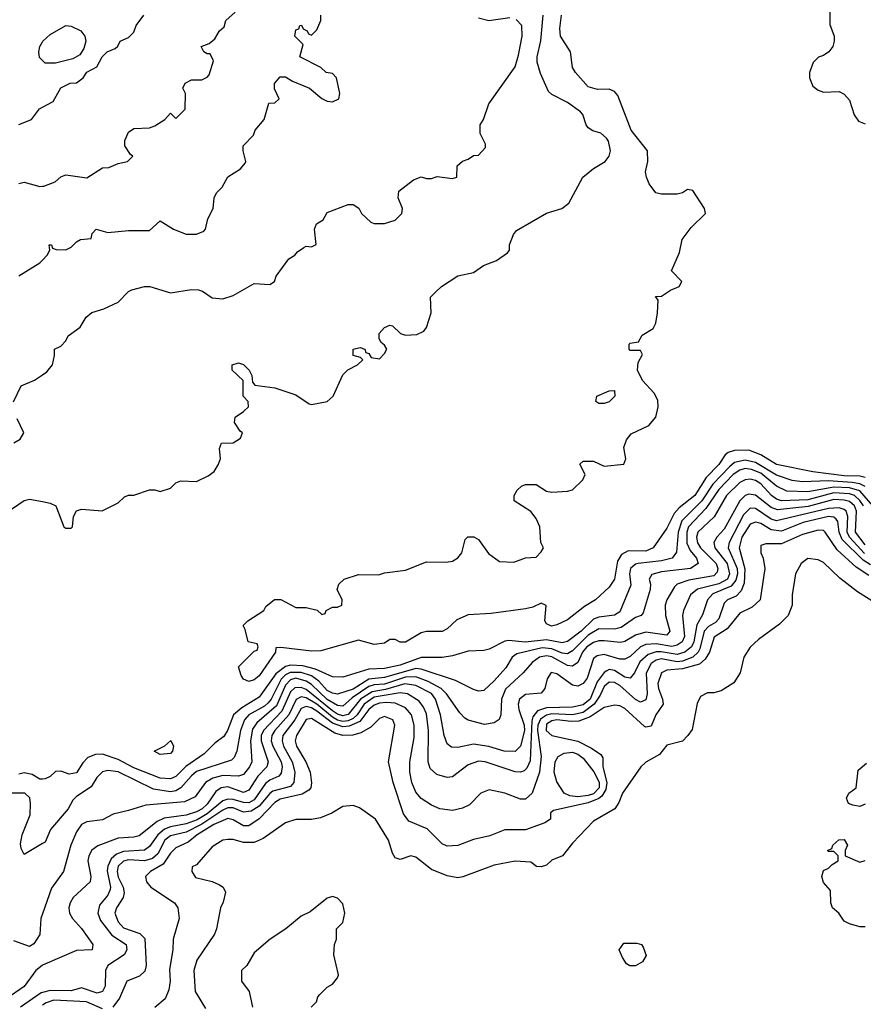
# Model space of a CAD drawing. Header units: inches. Extents: x 2348341 to 2479810, y 460419 to 613669.
# Tile 54 of 256: x 2409913 to 2413143, y 485401 to 489173. Entities that reach past the tile are written whole.
import ezdxf

# ---------------------------------------------------------------- set-up
doc = ezdxf.new("R2010")
doc.units = ezdxf.units.IN
doc.header["$MEASUREMENT"] = 0
doc.layers.add('C4408', color=7, linetype='Continuous')
doc.layers.add('C4418', color=7, linetype='Continuous')

msp = doc.modelspace()

# ---------------------------------------------------------------- linework, layer by layer
at = {"layer": 'C4408', "color": 2}
for points, elevation in [([(2410000, 489016.4), (2409988.1, 489028.1), (2409985.6, 489050), (2409989.5, 489069.5), (2410000, 489087.3)], 86), ([(2409910, 488771.3), (2409958, 488790), (2409988.9, 488831.1), (2410000, 488837.3)], 86), ([(2409910, 488544.9), (2409930, 488550.6), (2409990, 488534), (2410000, 488534.5)], 82), ([(2409910, 488192), (2409990, 488241), (2410000, 488251.4)], 78), ([(2409888.7, 487708.7), (2409918, 487770), (2409970, 487791.3), (2410000, 487812)], 74), ([(2409890, 487552), (2409914, 487566), (2409928, 487590), (2409903.1, 487643.1)], 74), ([(2409882, 487298), (2409929.3, 487330.7), (2409950, 487336), (2410000, 487326.6)], 70), ([(2410000, 486263.3), (2409990, 486262.7), (2409960.7, 486280.7), (2409930, 486287.3), (2409910, 486282)], 70), ([(2410000, 486016.2), (2409930, 485975.3), (2409918, 485998), (2409915.5, 486015.5), (2409922.6, 486050), (2409952.9, 486127.1), (2409954.7, 486170), (2409952.1, 486192.1), (2409932.7, 486210), (2409870, 486209.7)], 74), ([(2410000, 485747.2), (2409994, 485730), (2409990, 485668), (2409967.5, 485632.5), (2409950, 485622.7), (2409890, 485644)], 78), ([(2410000, 485550.4), (2409999.1, 485550), (2409974.9, 485530), (2409930, 485469.4), (2409859.3, 485420.7)], 82), ([(2410000, 485446.2), (2409995.1, 485444.9), (2409915.6, 485390)], 86)]:
    msp.add_lwpolyline(points, dxfattribs=dict(at, elevation=elevation))
at = {"layer": 'C4418', "color": 2}
for points, elevation in [([(2413014.8, 489230), (2413014.4, 489154.4), (2413030.7, 489110), (2413031, 489090), (2413026, 489070), (2413011.3, 489050), (2412990, 489035.3), (2412970.8, 489029.2), (2412950.7, 489009.3), (2412937.3, 488970), (2412937.3, 488950), (2412950, 488918), (2412970, 488902.8), (2412990, 488894.8), (2413050, 488897.3), (2413070, 488886.8), (2413090, 488864.7), (2413107.7, 488807.7), (2413124.4, 488784.4), (2413150, 488773.4)], 66), ([(2410000, 488534.5), (2410005.2, 488534.8), (2410049, 488551), (2410070, 488571.3), (2410090, 488578), (2410170, 488566.8), (2410230, 488604.7), (2410253.6, 488606.4), (2410290, 488622), (2410326, 488630), (2410346, 488650), (2410336.4, 488656.4), (2410315.3, 488690), (2410315.3, 488710), (2410330, 488742), (2410350, 488756), (2410410, 488758.8), (2410430, 488766), (2410468, 488790), (2410490, 488814), (2410510, 488794), (2410546, 488830), (2410548, 488890), (2410538, 488910), (2410546, 488930), (2410570, 488942), (2410610, 488942), (2410630, 488952), (2410638, 488962), (2410655.3, 489015.3), (2410642, 489042), (2410630, 489042), (2410618, 489050), (2410608, 489070), (2410638, 489082), (2410660.4, 489099.6), (2410678, 489130), (2410695.3, 489144.7), (2410702, 489170), (2410738, 489202)], 82), ([(2410000, 487326.6), (2410030, 487321), (2410051, 487310), (2410082, 487230), (2410090, 487224.7), (2410110, 487224.7), (2410115.3, 487230), (2410119, 487270), (2410130, 487290.8), (2410150, 487297.3), (2410228.7, 487291.3), (2410290, 487322), (2410314.6, 487345.4), (2410328.9, 487351.1), (2410350, 487351), (2410410, 487372), (2410430, 487372), (2410450, 487364.7), (2410490, 487378), (2410510, 487398), (2410530, 487406), (2410590, 487404), (2410634.8, 487425.2), (2410657.5, 487442.5), (2410672.9, 487467.1), (2410682, 487490), (2410678, 487530), (2410686, 487550), (2410730, 487552), (2410758, 487570), (2410766, 487590), (2410756.4, 487596.4), (2410735.3, 487630), (2410738, 487650), (2410770, 487671.3), (2410788.7, 487690), (2410788, 487710), (2410768.7, 487730), (2410768, 487790), (2410726, 487830), (2410726, 487850), (2410750, 487858), (2410770, 487852), (2410791.3, 487830), (2410802, 487810), (2410803.6, 487783.6), (2410812.7, 487772.7), (2410890, 487762.8), (2410970, 487735.5), (2411021.1, 487701.1), (2411030, 487699.1), (2411089.5, 487710.5), (2411112.7, 487730), (2411150, 487812), (2411168.9, 487831.1), (2411206, 487850), (2411226, 487870), (2411218, 487878), (2411190, 487886), (2411189.3, 487910.7), (2411216.9, 487916.9), (2411234, 487910), (2411238, 487898), (2411250, 487894), (2411258, 487878), (2411290, 487874), (2411310, 487894), (2411318, 487910), (2411310, 487926), (2411296.4, 487936.4), (2411288.7, 487950), (2411288.7, 487970), (2411310, 487994), (2411330, 488002), (2411339.6, 487999.6), (2411371.1, 487971.1), (2411390, 487964.7), (2411433.6, 487966.4), (2411460.4, 487979.6), (2411470, 487994), (2411488, 488050), (2411486, 488110), (2411506, 488130), (2411528, 488150), (2411590, 488191.3), (2411650, 488204.7), (2411689.1, 488230.9), (2411738, 488250), (2411780.4, 488279.6), (2411788, 488290), (2411788.7, 488310), (2411804, 488350), (2411815.5, 488364.5), (2411930, 488431), (2411988, 488450), (2412015.3, 488470), (2412069.3, 488570), (2412110, 488602.8), (2412154, 488630), (2412169.3, 488650), (2412175.1, 488670), (2412167.2, 488707.2), (2412159.1, 488719.1), (2412138.4, 488738.4), (2412107.5, 488747.5), (2412090, 488759), (2412081.2, 488770), (2412069.5, 488809.5), (2412059.6, 488819.6), (2412010, 488856), (2411950, 488886), (2411938, 488898), (2411906.7, 488966.7), (2411894, 489010), (2411893.6, 489030), (2411908.1, 489091.9), (2411917.4, 489190)], 70), ([(2410000, 488251.4), (2410018, 488270), (2410028, 488290), (2410026, 488310), (2410034, 488310), (2410038, 488298), (2410052, 488292), (2410090, 488291.3), (2410110, 488301), (2410130, 488322), (2410146, 488330), (2410186, 488334), (2410190, 488354), (2410206, 488370), (2410250, 488358), (2410330, 488364.7), (2410410, 488364.7), (2410450, 488402), (2410502, 488370), (2410550, 488351.3), (2410590, 488351), (2410618, 488362), (2410624, 488370), (2410633.2, 488410), (2410654, 488450), (2410658, 488490), (2410666, 488510), (2410688.4, 488531.6), (2410709.3, 488570.7), (2410758.6, 488601.4), (2410776.5, 488623.5), (2410779, 488630), (2410768, 488670), (2410768, 488690), (2410808, 488730), (2410814, 488750), (2410848.7, 488790), (2410867.3, 488852.7), (2410890, 488854), (2410906, 488870), (2410888.4, 488908.4), (2410888.4, 488928.4), (2410910, 488954), (2410930, 488954), (2410956.9, 488936.9), (2411022, 488910), (2411070, 488871.3), (2411090, 488861), (2411110, 488858), (2411135.3, 488870), (2411139, 488890), (2411126, 488950), (2411110, 488966), (2411086, 488970), (2411066, 488990), (2410986, 489030), (2410998, 489078), (2410966, 489110), (2410970, 489134), (2410982, 489138), (2410986, 489150), (2410991.6, 489151.6), (2410998, 489138), (2411014, 489130), (2411018, 489118), (2411030, 489114), (2411050, 489134), (2411066, 489170), (2411066, 489190)], 78), ([(2410000, 488837.3), (2410040.4, 488859.6), (2410070, 488912), (2410106, 488930), (2410130, 488931.3), (2410155.3, 488950), (2410170, 488971.3), (2410208.4, 488991.6), (2410228, 489030), (2410248, 489050), (2410278, 489062), (2410288.9, 489071.1), (2410298, 489090), (2410330, 489104.7), (2410350, 489124.7), (2410359, 489150), (2410388.7, 489190)], 86), ([(2413150, 487418.4), (2413130, 487424.2), (2413070, 487424.7), (2412950, 487440.3), (2412810, 487468.7), (2412750, 487505.1), (2412704, 487524), (2412650, 487521.7), (2412625.4, 487514.6), (2412613.8, 487506.2), (2412590, 487468.2), (2412541.3, 487418.7), (2412498, 487350), (2412437.6, 487302.4), (2412418.5, 487281.5), (2412390, 487225.2), (2412338.8, 487150), (2412310, 487136.9), (2412242.5, 487137.5), (2412216.4, 487123.6), (2412201.1, 487098.9), (2412190.4, 487030), (2412170, 486999), (2412118, 486950), (2412074.9, 486925.1), (2412010, 486874), (2411970, 486854), (2411949.6, 486849.6), (2411930, 486858), (2411924, 486870), (2411928, 486928), (2411910, 486938), (2411877.6, 486922.4), (2411850, 486916.3), (2411718, 486898), (2411630, 486892.7), (2411586.2, 486873.8), (2411550, 486839), (2411530, 486829), (2411470, 486829), (2411450, 486824), (2411390, 486788.7), (2411370, 486788.7), (2411350, 486798), (2411330, 486798), (2411310, 486784), (2411270, 486779), (2411210, 486795.3), (2411065.4, 486754.6), (2411030, 486754), (2410912, 486768), (2410894, 486766), (2410892, 486750), (2410830, 486659), (2410810, 486644), (2410790, 486638), (2410770, 486646), (2410760.4, 486660.4), (2410750, 486694), (2410810, 486754), (2410822, 486758), (2410826, 486770), (2410822, 486782), (2410788, 486790), (2410776.4, 486836.4), (2410768.4, 486851.6), (2410786, 486870), (2410848, 486910), (2410855.3, 486924.7), (2410888.4, 486951.6), (2410912, 486952), (2410970, 486921), (2411010, 486921), (2411051.3, 486911.3), (2411070, 486894), (2411082, 486898), (2411086, 486910), (2411110, 486922), (2411130, 486922), (2411146, 486930), (2411148, 486950), (2411128, 486990), (2411135.3, 487010), (2411155.3, 487030), (2411210, 487046.8), (2411286.4, 487046.4), (2411310, 487054), (2411390, 487064), (2411470, 487095.5), (2411545.6, 487094.4), (2411570, 487098.8), (2411590, 487111), (2411605.2, 487130), (2411618, 487182), (2411628, 487192), (2411651.1, 487191.1), (2411670, 487182), (2411708.3, 487128.3), (2411750, 487097.3), (2411805.2, 487094.8), (2411850, 487111.3), (2411890, 487114), (2411910, 487134), (2411918, 487150), (2411908, 487170), (2411904, 487230), (2411890, 487262), (2411870, 487288.7), (2411806, 487330), (2411806, 487350), (2411818, 487370), (2411834.6, 487385.4), (2411850, 487392), (2411890, 487392), (2411930, 487366), (2411950, 487362.8), (2412010, 487366), (2412030, 487371.3), (2412068.7, 487410), (2412078, 487430), (2412058, 487470), (2412070, 487482), (2412110, 487482), (2412150, 487462), (2412226, 487470), (2412234, 487490), (2412225.6, 487534.4), (2412236.5, 487563.5), (2412254, 487586), (2412322, 487618), (2412349, 487650), (2412357.2, 487690), (2412355.5, 487715.5), (2412342, 487742), (2412298, 487790), (2412278, 487830), (2412280.4, 487859.6), (2412298, 487890), (2412290, 487906), (2412250, 487906), (2412246, 487910), (2412246, 487930), (2412250, 487934), (2412282, 487938), (2412296.4, 487963.6), (2412338, 487990), (2412348, 488010), (2412355.3, 488050), (2412358, 488098), (2412347.3, 488112.7), (2412370, 488114), (2412404, 488136), (2412438, 488150), (2412448, 488170), (2412408.7, 488210), (2412438.6, 488281.4), (2412449.3, 488330.7), (2412483.1, 488376.9), (2412538, 488430), (2412535.3, 488450), (2412490, 488518), (2412470, 488522), (2412450.8, 488509.2), (2412430, 488504), (2412370, 488504), (2412349, 488510), (2412323.3, 488543.3), (2412312.7, 488570), (2412309.3, 488590), (2412318, 488630), (2412316, 488670), (2412254.5, 488750), (2412202.9, 488882.9), (2412190, 488897.2), (2412170, 488906), (2412125.1, 488905.1), (2412090, 488916), (2412041.2, 488970), (2412029, 488990), (2412022, 489050), (2411982.9, 489110), (2411981.2, 489138.8), (2411987.3, 489190)], 66), ([(2411790, 489179.5), (2411708.7, 489168.7), (2411670, 489178)], 74), ([(2410000, 487812), (2410016.5, 487823.5), (2410038, 487850), (2410046, 487886), (2410046, 487910), (2410070, 487922), (2410090, 487942), (2410098, 487962), (2410144.7, 487995.3), (2410167, 488033), (2410189.5, 488050.5), (2410235.5, 488064.5), (2410290, 488091), (2410330, 488131.3), (2410342, 488138), (2410390, 488151), (2410410.9, 488150.9), (2410490, 488126), (2410570, 488139.1), (2410598, 488138), (2410613.2, 488133.2), (2410650, 488107.3), (2410690, 488102.8), (2410730, 488116), (2410810, 488162), (2410870, 488158), (2410888, 488170), (2410895.3, 488190), (2410943.1, 488256.9), (2410966, 488270), (2410976.4, 488283.6), (2411000.2, 488299.8), (2411010, 488304.7), (2411030, 488302), (2411048, 488312), (2411042, 488370), (2411049.4, 488390.6), (2411074.6, 488405.4), (2411090, 488434), (2411170, 488464.7), (2411190, 488464.7), (2411210.7, 488450.7), (2411222, 488430), (2411256.9, 488396.9), (2411270, 488391.3), (2411310, 488391.3), (2411350, 488404.7), (2411375.3, 488430), (2411378, 488450), (2411362, 488490), (2411364, 488516), (2411420.2, 488559.8), (2411450, 488571), (2411470, 488564.7), (2411490, 488564.7), (2411511.6, 488571.6), (2411570, 488564.7), (2411586, 488570), (2411587.3, 488612.7), (2411608.7, 488631.3), (2411630, 488638), (2411650, 488652), (2411670, 488654), (2411696.4, 488683.6), (2411696.4, 488696.4), (2411676.4, 488736.4), (2411675.3, 488770), (2411688.7, 488790), (2411708.7, 488850), (2411810, 488992), (2411823.2, 489036.8), (2411836.2, 489110), (2411835.1, 489150), (2411813.3, 489173.3)], 74), ([(2410000, 489087.3), (2410001.6, 489090), (2410030, 489115.8), (2410090, 489150.4), (2410110, 489148.2), (2410146.8, 489130), (2410162, 489110), (2410165.5, 489090), (2410158, 489062), (2410142.5, 489037.5), (2410116.7, 489023.3), (2410050, 489006.6), (2410010, 489006.6), (2410000, 489016.4)], 86), ([(2413150, 487384), (2413130, 487395.2), (2413099.7, 487399.7), (2413010, 487406), (2412910, 487401.8), (2412870, 487407.6), (2412810, 487427.9), (2412730, 487476.8), (2412690, 487485), (2412650, 487476.1), (2412630, 487460.4), (2412566.2, 487393.8), (2412525.2, 487330), (2412447.7, 487252.3), (2412433.4, 487210), (2412427.5, 487132.5), (2412410.5, 487110), (2412370, 487099.3), (2412281, 487090), (2412270, 487086.9), (2412251.8, 487070), (2412247.9, 487050), (2412253, 487007), (2412210, 486904.2), (2412190, 486891.2), (2412130, 486884.2), (2412110, 486876.4), (2412062.3, 486830), (2412010, 486791), (2411990, 486785.6), (2411930, 486796.8), (2411848, 486788), (2411786, 486794), (2411770, 486791.5), (2411710, 486760.9), (2411690, 486756), (2411630, 486753.6), (2411570, 486735.6), (2411530, 486729.6), (2411450, 486729.7), (2411370, 486699.4), (2411310, 486687.7), (2411250, 486685.1), (2411150, 486654), (2411110, 486655.6), (2411045, 486685), (2410997.3, 486697.3), (2410950, 486699.4), (2410930, 486694.4), (2410893.8, 486666.2), (2410830, 486577.4), (2410763, 486537), (2410732, 486510), (2410708.4, 486450), (2410693.9, 486426.1), (2410659.3, 486400.7), (2410619.4, 486360.6), (2410548.6, 486311.4), (2410510, 486273), (2410490, 486264.4), (2410450, 486267.2), (2410350, 486306.4), (2410290, 486338.5), (2410230, 486358.7), (2410202.6, 486357.4), (2410173.7, 486346.3), (2410154.2, 486325.8), (2410130, 486287.6), (2410102.5, 486282.5), (2410070, 486294), (2410050, 486293.2), (2410030, 486274), (2410010, 486264), (2410000, 486263.3)], 70), ([(2413179.8, 487310), (2413130, 487367.4), (2413090, 487379.1), (2413030, 487382.5), (2412930, 487364), (2412850, 487366.8), (2412810, 487386), (2412750, 487436), (2412715.1, 487450), (2412690, 487453), (2412670, 487446.8), (2412644.7, 487430), (2412590, 487373.3), (2412539.6, 487300.4), (2412473.4, 487230), (2412466.7, 487210), (2412467.3, 487167.3), (2412479.4, 487139.4), (2412503.7, 487110), (2412510.3, 487089.7), (2412481, 487070), (2412370, 487057.2), (2412332.7, 487047.3), (2412323, 487030), (2412328.2, 487010), (2412326.4, 486990), (2412299.8, 486900.2), (2412292, 486890), (2412270, 486882), (2412215.6, 486844.4), (2412190, 486837.7), (2412130, 486839.8), (2412090, 486815.5), (2412030, 486755.4), (2412010, 486743.1), (2411990, 486746.2), (2411950, 486762.4), (2411913.2, 486766.8), (2411816.5, 486743.5), (2411798, 486730), (2411774, 486690), (2411730, 486639.5), (2411690, 486602.7), (2411670, 486600.9), (2411650, 486606.6), (2411580.8, 486640.8), (2411450, 486685), (2411430, 486687.4), (2411310, 486652.2), (2411250, 486646.2), (2411190, 486608.3), (2411130, 486588.6), (2411110, 486592.2), (2411090, 486602.7), (2411058.7, 486638.7), (2411030, 486658.7), (2410990, 486672.3), (2410948.2, 486671.8), (2410930, 486662.9), (2410913.5, 486646.5), (2410875.2, 486570), (2410864, 486556), (2410850, 486543.5), (2410790.4, 486510), (2410772.9, 486490), (2410757.6, 486450), (2410743.7, 486370), (2410734.1, 486345.9), (2410723.9, 486336.1), (2410590, 486292.1), (2410570, 486276.3), (2410530.2, 486229.8), (2410510, 486219.2), (2410490, 486215.3), (2410424.5, 486224.5), (2410290, 486291.1), (2410250, 486296.3), (2410230, 486291.6), (2410208.2, 486270), (2410186.2, 486233.8), (2410130, 486197.2), (2410116.7, 486183.3), (2410098, 486150), (2410030.8, 486070), (2410010, 486022), (2410000, 486016.2)], 74), ([(2413143.2, 487310), (2413130, 487330.8), (2413109.6, 487350), (2413090, 487355.9), (2413030, 487360.5), (2412930, 487333.4), (2412830, 487329.8), (2412810, 487336.4), (2412791.2, 487350), (2412750, 487395.1), (2412730, 487407.1), (2412710, 487412), (2412690, 487409.7), (2412670, 487399.7), (2412619.5, 487350), (2412571.4, 487268.6), (2412509, 487210), (2412504.4, 487190), (2412508.6, 487168.6), (2412519, 487150), (2412579.6, 487090), (2412586.3, 487070), (2412583.6, 487056.4), (2412570, 487042.7), (2412474.4, 487025.6), (2412430.7, 487010), (2412419.9, 487000.1), (2412390.4, 486950), (2412384.2, 486930), (2412385.7, 486890), (2412401.6, 486830), (2412390, 486815.1), (2412310, 486826.2), (2412270, 486815.4), (2412230, 486791.2), (2412212.8, 486787.2), (2412150, 486793.5), (2412130, 486793.5), (2412110, 486787.4), (2412084.4, 486770), (2412068.1, 486750), (2412049.2, 486710.8), (2412030, 486695.8), (2412010, 486698.5), (2411950, 486731.4), (2411930, 486735.7), (2411903, 486730), (2411874.4, 486710), (2411840.5, 486670), (2411772.4, 486607.6), (2411757.4, 486570), (2411754.9, 486510), (2411748.1, 486491.9), (2411730, 486479.3), (2411692.9, 486472.9), (2411630, 486489.4), (2411617.5, 486497.5), (2411598, 486518), (2411546.9, 486590), (2411526.6, 486610), (2411476.9, 486636.9), (2411430, 486654.8), (2411390, 486653.4), (2411310, 486627.8), (2411270, 486624.7), (2411250, 486618.6), (2411185.4, 486574.6), (2411150, 486543.5), (2411130, 486545), (2411090, 486568.5), (2411030, 486626.2), (2411010, 486638.7), (2410970, 486649.8), (2410950, 486644.4), (2410930, 486623.5), (2410895.9, 486544.1), (2410821, 486479), (2410804.7, 486455.3), (2410796.5, 486410), (2410801.3, 486330), (2410792.2, 486310), (2410770, 486281.6), (2410750, 486274.7), (2410690, 486277.2), (2410652.9, 486267.1), (2410624.4, 486250), (2410584.4, 486195.6), (2410543.8, 486176.2), (2410395.8, 486164.2), (2410330, 486142.7), (2410270.5, 486129.5), (2410230, 486107), (2410170, 486099.5), (2410150, 486089.4), (2410130, 486061.2), (2410109, 486011), (2410080.7, 485910), (2410034.4, 485845.6), (2410000, 485747.2)], 78), ([(2413150, 487161.5), (2413112.8, 487210), (2413116.5, 487290), (2413108.7, 487310), (2413090, 487326.8), (2413070, 487332.5), (2413030, 487334.1), (2412932.2, 487307.8), (2412814.6, 487294.6), (2412790, 487303.9), (2412730, 487351.1), (2412704.9, 487355), (2412690, 487349.7), (2412670.2, 487329.8), (2412610, 487220.7), (2412581.6, 487190), (2412570.4, 487170), (2412574.9, 487150), (2412621.1, 487090), (2412631, 487050), (2412622.4, 487030), (2412590, 487011.4), (2412508.5, 486991.5), (2412481.6, 486970), (2412454.4, 486910), (2412450.3, 486890), (2412458.3, 486810), (2412448.7, 486790), (2412430, 486776), (2412410, 486771.7), (2412350, 486781.5), (2412310, 486779.2), (2412289.3, 486770.7), (2412250, 486733.6), (2412230, 486722.4), (2412210, 486723.5), (2412150, 486740.4), (2412124.4, 486735.6), (2412110, 486725.2), (2412085.3, 486650), (2412070, 486629.4), (2412050, 486619.5), (2412030, 486622.9), (2411970, 486666.6), (2411948.2, 486671.8), (2411932.8, 486647.2), (2411924, 486610), (2411910, 486593.2), (2411850, 486587.3), (2411826, 486570), (2411821.3, 486550), (2411823.7, 486530), (2411844.7, 486470), (2411845.8, 486450), (2411830, 486389.2), (2411810.3, 486369.7), (2411768, 486370), (2411708.4, 486388.4), (2411650, 486396.9), (2411590, 486384.5), (2411565.6, 486385.6), (2411550, 486399), (2411537.6, 486430), (2411523.5, 486510), (2411504.4, 486570), (2411490, 486590.9), (2411430, 486622.5), (2411388, 486628), (2411312.8, 486607.2), (2411261.7, 486598.3), (2411217.1, 486570), (2411170, 486510.8), (2411150, 486506.4), (2411130, 486512.1), (2411110, 486525.2), (2411010, 486606.6), (2410990, 486615), (2410966.4, 486613.6), (2410950, 486597.4), (2410916.1, 486523.9), (2410846, 486450), (2410837.6, 486430), (2410836.9, 486410), (2410863.6, 486330), (2410859.5, 486310), (2410824.9, 486275.1), (2410790, 486221.3), (2410770, 486212.4), (2410710, 486233.3), (2410684, 486230), (2410663.5, 486216.5), (2410630, 486167.4), (2410611.5, 486150), (2410590, 486138.2), (2410550, 486125), (2410465.8, 486114.2), (2410438.5, 486101.5), (2410370, 486046), (2410350, 486040.5), (2410290, 486037.6), (2410212.3, 486007.7), (2410188.6, 485991.4), (2410177.3, 485970), (2410173.4, 485950), (2410185.5, 485890), (2410182, 485870), (2410117.3, 485810), (2410105.5, 485790), (2410100.7, 485770), (2410104, 485750), (2410114.8, 485730), (2410150, 485690.8), (2410193.4, 485630), (2410190.8, 485610), (2410130, 485606.6), (2410000, 485550.4)], 82), ([(2413147.6, 487127.6), (2413089.8, 487190), (2413081.3, 487210), (2413084.1, 487270), (2413077.3, 487290), (2413070, 487296.4), (2413050, 487302.9), (2413010, 487300.6), (2412810, 487252.8), (2412790, 487259.3), (2412730, 487299.7), (2412710, 487301.1), (2412683.8, 487276.2), (2412629.1, 487170), (2412625.8, 487150), (2412659.4, 487070), (2412661.5, 487050), (2412654.7, 487025.3), (2412637, 487003), (2412566.9, 486973.1), (2412545.7, 486950), (2412527.5, 486892.5), (2412505.6, 486854.4), (2412494, 486790), (2412484.7, 486770), (2412459.5, 486750), (2412430, 486741), (2412368.8, 486751.2), (2412349.5, 486750.5), (2412319.6, 486740.4), (2412287.4, 486712.6), (2412267, 486670), (2412250, 486649.7), (2412230, 486654), (2412190, 486679.7), (2412170, 486683.1), (2412161.1, 486678.9), (2412150, 486671.5), (2412124.2, 486635.8), (2412096.6, 486570), (2412070, 486547.6), (2412030, 486539.3), (2411930, 486536.5), (2411895.3, 486524.7), (2411878, 486502), (2411873.9, 486486.1), (2411867.1, 486332.9), (2411854.7, 486305.3), (2411844.9, 486295.1), (2411830, 486289.5), (2411810, 486291.8), (2411695.3, 486330), (2411670, 486332.8), (2411630, 486317.6), (2411570, 486272.7), (2411550, 486269.3), (2411510, 486281.2), (2411484.2, 486304.2), (2411476.2, 486330), (2411478.5, 486450), (2411470, 486513.2), (2411458.8, 486538.8), (2411441.8, 486561.8), (2411397.2, 486590), (2411370, 486594.2), (2411270, 486577), (2411231.1, 486550), (2411204.8, 486510), (2411190, 486496.3), (2411170, 486486.4), (2411150, 486484.2), (2411130, 486488.9), (2411110, 486500.4), (2411050, 486551.1), (2411010, 486575.2), (2410990, 486578.4), (2410971.6, 486568.4), (2410942.9, 486510), (2410889.1, 486450), (2410878.2, 486430), (2410876.2, 486410), (2410882.2, 486390), (2410914.4, 486330), (2410918.3, 486310), (2410913.8, 486286.2), (2410904.6, 486275.4), (2410870, 486259.7), (2410853.4, 486246.6), (2410810, 486184.2), (2410790, 486172.8), (2410770, 486173.3), (2410730, 486185), (2410710, 486186.3), (2410690, 486180.3), (2410631.1, 486130), (2410592.6, 486107.4), (2410550, 486092.1), (2410490, 486081), (2410467.8, 486072.2), (2410441.3, 486050), (2410410, 486005.6), (2410390, 485991.2), (2410310, 485986.3), (2410283.8, 485976.2), (2410262.4, 485957.6), (2410250.2, 485930), (2410248.1, 485911.9), (2410260.8, 485850), (2410259, 485841), (2410250, 485819.5), (2410218.9, 485781.1), (2410212, 485750), (2410222.2, 485722.2), (2410265.8, 485665.8), (2410320.5, 485630), (2410322.4, 485610), (2410312.7, 485590), (2410250, 485549.3), (2410241.7, 485530), (2410239.5, 485470), (2410230, 485449.7), (2410210, 485443.1), (2410150, 485463.7), (2410110, 485452.3), (2410030, 485453.6), (2410000, 485446.2)], 86), ([(2413170, 487084.2), (2413142, 487102), (2413061.9, 487181.9), (2413050.6, 487210), (2413045.4, 487250), (2413039, 487259), (2413030, 487266.6), (2413010, 487269.8), (2412913.2, 487246.8), (2412830, 487212.9), (2412790, 487218.2), (2412750, 487242.2), (2412730, 487248.3), (2412710, 487239.7), (2412678, 487190), (2412667.1, 487150), (2412688.7, 487068.7), (2412686.5, 487013.5), (2412674.8, 486985.2), (2412655.5, 486964.5), (2412622.8, 486950), (2412610, 486937.2), (2412590, 486878), (2412576.4, 486863.6), (2412550, 486848.6), (2412533.4, 486830), (2412516.9, 486763.1), (2412510.1, 486749.9), (2412490, 486730.8), (2412450, 486715.4), (2412430, 486713.2), (2412370, 486724), (2412350, 486718.9), (2412330, 486706.3), (2412311.2, 486668.8), (2412314.9, 486590), (2412310, 486567.3), (2412290, 486558.7), (2412270, 486568.2), (2412210, 486621.5), (2412190, 486634), (2412170, 486635.3), (2412150, 486618.9), (2412135.2, 486584.8), (2412111.9, 486550), (2412070, 486519.2), (2412030, 486509.3), (2411950, 486513.8), (2411930, 486508.5), (2411907, 486493), (2411896.4, 486470), (2411895.6, 486450), (2411909.2, 486350), (2411903.2, 486290), (2411874.9, 486210), (2411850, 486187), (2411830, 486186.6), (2411770, 486209.5), (2411710, 486222.7), (2411678, 486210), (2411635.2, 486164.8), (2411607.9, 486152.1), (2411570, 486143.7), (2411522, 486150), (2411490, 486163.7), (2411449.7, 486189.7), (2411430, 486213.2), (2411413.6, 486250), (2411406.6, 486290), (2411406.6, 486330), (2411422.7, 486422.7), (2411423.5, 486470), (2411412.6, 486510), (2411390, 486536.3), (2411350, 486554.2), (2411317.5, 486557.5), (2411290, 486554.5), (2411270, 486546.6), (2411250.2, 486530), (2411215.7, 486484.3), (2411173.8, 486466.2), (2411150, 486464), (2411110, 486477.5), (2411050, 486524.2), (2411030, 486536.8), (2411010, 486542.2), (2410990, 486533.7), (2410965.6, 486490), (2410920.2, 486430), (2410917.6, 486410), (2410922.8, 486390), (2410955.5, 486330), (2410966, 486290), (2410962, 486250), (2410950, 486235.4), (2410882.5, 486217.5), (2410870, 486208.5), (2410830, 486159.3), (2410799.6, 486140.4), (2410770, 486137.2), (2410730, 486153.7), (2410710, 486153), (2410690, 486144.6), (2410610, 486091.1), (2410550, 486060.7), (2410490, 486046), (2410469.1, 486030), (2410442.3, 485977.7), (2410420.7, 485959.3), (2410390, 485950.7), (2410330, 485954.4), (2410310, 485949.7), (2410290.3, 485930), (2410285.4, 485910), (2410290, 485888), (2410308.9, 485850), (2410312.7, 485827.3), (2410308.4, 485810), (2410283.1, 485770), (2410277.6, 485750), (2410290, 485716.3), (2410310, 485694), (2410372.5, 485672.5), (2410392.5, 485652.5), (2410397, 485550), (2410392.3, 485527.7), (2410371.9, 485508.1), (2410322.8, 485490), (2410295.1, 485424.9), (2410270, 485389.4)], 90), ([(2413164.1, 487044.1), (2413115.9, 487075.9), (2413042.4, 487142.4), (2412997, 487210), (2412990, 487215.6), (2412970, 487216.9), (2412910, 487201.1), (2412830, 487165.1), (2412770, 487165.2), (2412750, 487158), (2412750.7, 487130), (2412759.1, 487110), (2412765.5, 487070), (2412747.7, 486950), (2412717.2, 486922.8), (2412670, 486899.5), (2412621.2, 486838.8), (2412572.3, 486807.7), (2412554, 486750), (2412536.8, 486723.2), (2412515.8, 486704.2), (2412450, 486685.6), (2412390, 486681.3), (2412370.6, 486670), (2412355.8, 486630), (2412358.7, 486610), (2412374.4, 486570), (2412376.4, 486550), (2412348, 486510), (2412330, 486466), (2412310, 486462), (2412304.9, 486464.9), (2412230, 486534.5), (2412210, 486543.7), (2412190, 486546.6), (2412150, 486537.6), (2412097.4, 486502.6), (2412054.2, 486485.8), (2412023.7, 486483.7), (2411970, 486491.1), (2411950, 486487.2), (2411930, 486473.5), (2411928, 486450), (2411950, 486430.4), (2412050, 486408.8), (2412102.3, 486382.3), (2412137.3, 486357.3), (2412145.2, 486345.2), (2412144.9, 486310), (2412160.2, 486250), (2412156.7, 486223.3), (2412141.7, 486198.3), (2412130.7, 486189.3), (2412090, 486172.5), (2411956.9, 486143.1), (2411945.4, 486134.6), (2411944.7, 486110), (2411923.5, 486096.5), (2411850, 486069.4), (2411770, 486069.2), (2411713.2, 486046.8), (2411650, 486032.7), (2411590.5, 486009.5), (2411550, 486006), (2411530, 486016), (2411472.5, 486072.5), (2411403, 486103), (2411382.9, 486130), (2411342.9, 486250), (2411324.5, 486330), (2411349.2, 486470), (2411341.2, 486490), (2411310, 486503.7), (2411290, 486495.1), (2411257.7, 486462.2), (2411219.3, 486440.7), (2411187.8, 486432.2), (2411150, 486430.9), (2411118.9, 486438.9), (2411030, 486495.4), (2411010, 486491.3), (2410972.4, 486430), (2410967.4, 486410), (2410972.7, 486390), (2411008.5, 486330), (2411024.4, 486290), (2411030.5, 486249.5), (2411027.3, 486230), (2411019.5, 486220.5), (2410994.4, 486205.6), (2410910, 486186.6), (2410890, 486174), (2410830, 486111.1), (2410790, 486084.4), (2410770, 486084.4), (2410730, 486108), (2410710, 486112.1), (2410655.8, 486090), (2410592.2, 486050), (2410557.8, 486022.2), (2410510, 486000.5), (2410490, 485979.6), (2410461.8, 485938.2), (2410414, 485910), (2410394.8, 485890), (2410398.8, 485870), (2410414.8, 485850), (2410506, 485790), (2410518.8, 485770), (2410522.8, 485730), (2410500.7, 485650), (2410498.8, 485610), (2410486.4, 485533.6), (2410488.5, 485490), (2410484.1, 485455.9), (2410470, 485422), (2410430, 485388)], 94), ([(2413210, 486925.2), (2413120.5, 486980.5), (2413053, 487033), (2412990, 487092.7), (2412970, 487104), (2412930, 487108.7), (2412904.7, 487090), (2412882.8, 487050), (2412870.9, 486969.1), (2412870.8, 486930), (2412854.8, 486890), (2412822.5, 486857.5), (2412741.1, 486798.9), (2412710, 486768.7), (2412686, 486730), (2412671, 486670), (2412647.7, 486632.3), (2412598, 486602), (2412570, 486594), (2412546.4, 486593.6), (2412519.6, 486580.4), (2412506.4, 486553.6), (2412487.1, 486452.9), (2412471.3, 486430), (2412450, 486408.7), (2412390, 486394), (2412362.8, 486357.2), (2412310, 486328.7), (2412291.3, 486310), (2412221, 486210), (2412206.4, 486173.6), (2412191.3, 486150), (2412110, 486102), (2412030, 486018), (2411991.3, 485970), (2411950, 485953.2), (2411930, 485934), (2411910, 485928), (2411891.6, 485928.4), (2411870, 485945.2), (2411810, 485949), (2411730, 485933.2), (2411610, 485889.2), (2411590, 485885.2), (2411550, 485893.2), (2411490, 485917.2), (2411430, 485964), (2411410, 485969), (2411370, 485955.3), (2411350, 485962), (2411340.2, 485980.2), (2411325.2, 486030), (2411275.3, 486110), (2411213.6, 486153.6), (2411190, 486162), (2411150, 486158), (2411107.5, 486132.5), (2411064.9, 486115.1), (2411030, 486109.2), (2410970, 486109.3), (2410930, 486096), (2410844.4, 486035.6), (2410810, 486020.9), (2410770, 486020.9), (2410730, 486032), (2410710, 486032.7), (2410690, 486029.2), (2410650, 486004), (2410590, 485935.3), (2410572.7, 485927.3), (2410572, 485910), (2410586.4, 485886.4), (2410650, 485871), (2410678, 485858), (2410691.3, 485850), (2410701, 485830), (2410692, 485792), (2410681, 485770), (2410666.8, 485690), (2410658.8, 485670), (2410590.6, 485570), (2410579.3, 485530), (2410584.9, 485450), (2410624.5, 485384.5)], 98), ([(2413150, 486168), (2413130, 486158), (2413103.1, 486163.1), (2413086, 486170), (2413078, 486190), (2413088, 486210), (2413115.3, 486230), (2413122.7, 486297.3), (2413155.3, 486324.7)], 98), ([(2413150, 485698), (2413130, 485698), (2413090, 485709), (2413070, 485719), (2413049, 485750), (2413025.2, 485770), (2413018, 485790), (2413017.2, 485837.2), (2412990, 485868), (2412984, 485890), (2412990, 485914), (2413010, 485922), (2413023.1, 485936.9), (2413046, 485950), (2413046, 485970), (2413030, 485986), (2413010, 485986), (2413006, 485990), (2413022, 485998), (2413026, 486010), (2413049.1, 486030.9), (2413070, 486032), (2413082, 486010), (2413074, 485990), (2413074, 485970), (2413130, 485944.7), (2413150, 485952)], 98), ([(2411028.7, 485390), (2411048.7, 485410), (2411054, 485430), (2411061.5, 485438.5), (2411090, 485466), (2411110, 485478), (2411130, 485502), (2411133.6, 485513.6), (2411115.3, 485590), (2411118, 485630), (2411126, 485650), (2411126, 485690), (2411150, 485714), (2411158, 485750), (2411150, 485786), (2411130, 485808), (2411110, 485814), (2411090, 485808), (2411025.4, 485754.6), (2410990, 485739), (2410932, 485690), (2410872, 485650), (2410810, 485598), (2410782, 485550), (2410762, 485530), (2410762, 485490), (2410791.3, 485450), (2410804.7, 485390)], 102), ([(2410230, 485382.9), (2410168.7, 485410), (2410043.2, 485416.8), (2410013.6, 485406.4), (2410000, 485397.6)], 90)]:
    msp.add_lwpolyline(points, dxfattribs=dict(at, elevation=elevation))
for points, elevation in [([(2412130, 487702.7), (2412119, 487710), (2412122, 487730), (2412170, 487751.3), (2412190, 487752), (2412191.3, 487730), (2412170, 487709.2), (2412150, 487702.7)], 66), ([(2410450, 486358), (2410428, 486370), (2410468.9, 486391.1), (2410491.3, 486411.3), (2410502, 486390), (2410498, 486370), (2410490, 486362)], 66), ([(2412050, 486195.9), (2412019.2, 486199.2), (2411997, 486210), (2411970, 486253.2), (2411959.7, 486290), (2411963.6, 486330), (2411975.1, 486350), (2411997.3, 486362.8), (2412030, 486366.9), (2412050, 486359.6), (2412070, 486343.6), (2412110.8, 486290.8), (2412131.2, 486251.2), (2412131.5, 486230), (2412110, 486207), (2412090, 486200.2)], 90), ([(2412248.4, 485548.4), (2412236.4, 485556.4), (2412220.2, 485580.2), (2412208, 485610), (2412225.6, 485634.4), (2412275.3, 485635.3), (2412294, 485630), (2412299.6, 485619.6), (2412311.6, 485588.4), (2412296.9, 485563.1), (2412270, 485548.7)], 98)]:
    msp.add_lwpolyline(points, close=True, dxfattribs=dict(at, elevation=elevation))

doc.saveas('drawing.dxf')
